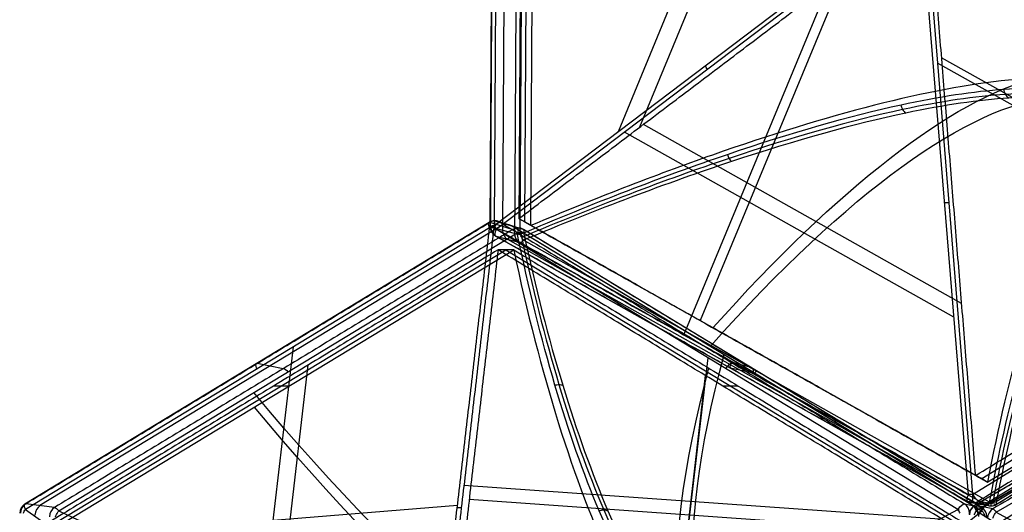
# Model space of a CAD drawing. Header units: millimetres. Extents: x -445 to 449, y -417 to 415.
# Tile 194 of 256: x -445 to -264, y 51 to 142. Entities that reach past the tile are written whole.
import ezdxf

# ---------------------------------------------------------------- set-up
doc = ezdxf.new("R2010")
doc.units = ezdxf.units.MM
doc.header["$MEASUREMENT"] = 0
doc.layers.add('Default', color=7, linetype='Continuous', true_color=0x000000)

msp = doc.modelspace()

# ---------------------------------------------------------------- linework, layer by layer
at = {"layer": 'Default', "color": 9, "true_color": 0xbfbfbf}
for p, q in [((-358.71, 103.53, -900.54), (-358.14, 206.05, -886.3)), ((-357.36, 206.27, -887.88), (-357.93, 103.74, -902.12)), ((-355.87, 204.75, -879.32), (-356.44, 102.86, -893.47)), ((-353.16, 102.1, -885.7), (-352.6, 203.33, -871.64)), ((-352.3, 104.35, -894.59), (-351.75, 203.57, -880.81)), ((-351.19, 103.72, -890.12), (-350.64, 202.94, -876.34)), ((-310.79, 180.08, -927.6), (-335.17, 120.96, -917.23)), ((-307.69, 178.8, -923.82), (-331.22, 121.78, -913.81)), ((-357.93, 103.74, -902.12), (-280.36, 162.45, -953.63)), ((-279.98, 161.78, -953.82), (-357.54, 103.07, -902.31)), ((-270.79, 54.28, -930.75), (-279.53, 161.53, -953.97)), ((-278.76, 161.55, -954.16), (-270.02, 54.3, -930.94)), ((-293.56, 150.28, -938.82), (-320.12, 86.25, -909.98)), ((-295.64, 149.92, -943.42), (-323.1, 83.7, -913.6)), ((-207.26, 96.05, -936.71), (-275.72, 134.56, -943.22)), ((-205.81, 93.82, -941.38), (-276.48, 133.56, -948.1)), ((-272.04, 89.39, -933.44), (-330.54, 122.29, -914.26)), ((-273.45, 86.85, -937.8), (-333.99, 120.89, -917.95)), ((-183.84, 109.15, -935.86), (-268.35, 57.14, -922.12)), ((-270.02, 54.3, -930.94), (-182.7, 108.05, -945.14)), ((-182.73, 108.52, -931.39), (-267.23, 56.51, -917.64)), ((-267.34, 52.75, -922.71), (-180.56, 106.16, -936.82)), ((-179.47, 105.97, -928.4), (-265.68, 52.91, -914.38)), ((-265.61, 52.47, -915.58), (-179.4, 105.53, -929.6)), ((-444.2, 52.54, -874.13), (-358.89, 104.3, -901.66)), ((-358.79, 103.28, -903.28), (-444.11, 51.52, -875.76)), ((-356.69, 103.68, -894.82), (-441.48, 52.24, -867.47)), ((-358.75, 104.31, -901.19), (-354.52, 103.01, -888.1)), ((-354.21, 102.26, -886.86), (-358.61, 103.44, -899.91)), ((-272.72, 51.52, -931.04), (-358.03, 103.28, -903.52)), ((-357.79, 104.58, -901.47), (-353.57, 103.27, -888.38)), ((-352.63, 103.01, -888.71), (-356.85, 104.31, -901.8)), ((-270, 52.24, -922.77), (-354.79, 103.68, -895.42)), ((-268.35, 57.14, -922.12), (-352.3, 104.35, -894.59)), ((-269.65, 52.3, -930.11), (-181.15, 104.05, -944.35)), ((-180.02, 103.41, -937.35), (-267.98, 51.97, -923.2)), ((-437.98, 51.26, -859.71), (-353.74, 102.36, -886.89)), ((-270.94, 52.99, -928.99), (-357.69, 101.77, -900.54)), ((-357.65, 101.76, -900.39), (-353.25, 100.58, -887.34)), ((-268.35, 51.89, -915.73), (-352.59, 102.99, -888.56)), ((-352.55, 102.36, -887.27), (-268.31, 51.26, -914.44)), ((-180.82, 103.02, -946.1), (-269.33, 51.26, -931.86)), ((-265.71, 51, -915.07), (-178.32, 102.1, -929.13)), ((-355.51, 101.18, -894.02), (-269.29, 52.7, -922.29)), ((-266.9, 52.87, -914.08), (-352.56, 101.04, -886)), ((-438.37, 49.16, -868.68), (-355.8, 99.25, -895.31)), ((-436.94, 49.16, -864.25), (-354.37, 99.25, -890.88)), ((-355.8, 99.25, -895.31), (-273.24, 49.16, -921.94)), ((-401.8, 21.66, -913.1), (-394.87, 81.39, -891.64)), ((-309.21, 80.12, -903.88), (-311.44, 81.37, -912.83)), ((-396.74, 77.4, -874.48), (-401.5, 78.38, -887.4)), ((-398.83, 20.25, -909.26), (-392.13, 78.08, -888.48)), ((-325.1, 23.66, -936.25), (-318.64, 79.39, -916.23)), ((-310.74, 77.6, -902.22), (-314.42, 78.58, -915.49)), ((-325.37, 22.19, -931.41), (-319.12, 76.13, -912.03)), ((-310.66, 76.63, -901.3), (-314.51, 77.5, -914.53)), ((-395.66, 74.21, -877.56), (-398.51, 74.21, -886.42)), ((-313.09, 74.21, -904.2), (-315.95, 74.21, -913.06)), ((-276.13, 49.71, -931.38), (-363.52, 55.94, -920.53)), ((-438.76, 51.9, -860.93), (-444.06, 52.56, -873.67)), ((-278.11, 47.33, -926.72), (-362.55, 53.35, -916.23)), ((-271.53, 52.56, -929.33), (-268.39, 51.9, -915.88)), ((-267.6, 52.41, -915.42), (-270.9, 52.97, -928.83)), ((-269.98, 52.73, -929.07), (-266.68, 52.17, -915.66)), ((-268.96, 53.03, -929.3), (-265.66, 52.47, -915.9)), ((-444.11, 51.52, -875.76), (-371.16, 0.03, -940.14)), ((-364.71, 52.23, -921.62), (-436.87, 46.41, -882.15)), ((-369.53, 0.03, -940.67), (-272.72, 51.52, -931.04)), ((-266.3, 51.64, -916.39), (-269.6, 52.3, -929.79)), ((-269.33, 51.26, -931.86), (-187.45, -0.23, -984.41))]:
    msp.add_line(p, q, dxfattribs=at)
at = {"layer": 'Default', "color": 9, "true_color": 0xbfbfbf, "extrusion": (0.704641, 0.533353, -0.467991)}
for centre in [(297.82, -899.71, 280.34), (297.82, -899.71, 225.3)]:
    msp.add_arc(centre, 2, 274.1019, 297.1537, dxfattribs=at)
at = {"layer": 'Default', "color": 9, "true_color": 0xbfbfbf, "extrusion": (0.825448, -0.493127, -0.274702)}
for centre, radius, start, end in [((-80.51, -799.82, -49.63), 80, 10.7171, 160.1073), ((-80.51, -799.82, -48.63), 81, 13.4419, 157.6698), ((-80.51, -799.82, -47.63), 80, 10.8894, 158.7846), ((-80.51, -799.82, -48.63), 79, 10.8408, 160.3674)]:
    msp.add_arc(centre, radius, start, end, dxfattribs=at)
at = {"layer": 'Default', "color": 9, "true_color": 0xbfbfbf, "extrusion": (0.838077, -0.471296, -0.274785)}
for centre, radius, start, end in [((-208.45, -795.96, -58.71), 202.52, 308.7353, 345.2235), ((-208.45, -795.96, -58.51), 197.52, 308.7798, 349.4696), ((-84.62, -965.26, -100.28), 2, 180, 246.4569), ((-84.62, -965.26, -100.28), 2, 175.3014, 180), ((-83.49, -951.5, -99.63), 2, 128.7798, 175.3014), ((-84.62, -965.26, -48.69), 2, 175.3014, 246.4569), ((-83.49, -951.5, -48.51), 2, 128.7798, 175.3014), ((-84.62, -965.26, 3.23), 2, 175.3014, 246.4569), ((-83.49, -951.5, 2.57), 2, 128.7798, 175.3014)]:
    msp.add_arc(centre, radius, start, end, dxfattribs=at)
at = {"layer": 'Default', "color": 9, "true_color": 0xbfbfbf, "extrusion": (-0.079419, 0.974272, -0.210917)}
for centre in [(264.62, -891.96, 325.74), (264.62, -891.96, 270.7)]:
    msp.add_arc(centre, 2, 272.5585, 295.6102, dxfattribs=at)
at = {"layer": 'Default', "color": 9, "true_color": 0xbfbfbf, "extrusion": (0.824206, 0.5, -0.265866)}
for centre, radius, start, end in [((273.31, -936.4, -3.93), 2, 302.7166, 13.8721), ((270.01, -923, -4.58), 2, 13.8721, 60.3937), ((273.31, -936.4, -55.84), 2, 302.7166, 13.8721), ((270.01, -923, -55.68), 2, 13.8721, 60.3937), ((368.58, -749.53, -63.29), 197.52, 195.1434, 240.3937), ((368.58, -749.53, -63.42), 202.52, 198.1384, 240.4382), ((273.31, -936.4, -107.44), 2, 302.7166, 13.8721), ((270.01, -923, -106.79), 2, 13.8721, 60.3937)]:
    msp.add_arc(centre, radius, start, end, dxfattribs=at)
at = {"layer": 'Default', "color": 9, "true_color": 0xbfbfbf}
for centre, start, end in [((-357.85, 102.59, -901.66), 90, 121.1493), ((-356.71, 103.52, -900.54), 179.7121, 180), ((-356.71, 103.52, -900.54), 180, 240.6486), ((-357.85, 102.59, -901.66), 72.7897, 90), ((-353.63, 101.28, -888.56), 58.7897, 72.7897), ((-443.16, 50.83, -874.13), 121.2325, 180), ((-269.96, 54.73, -928.99), 240.6843, 260.4472), ((-268.64, 50.57, -930.11), 120.3254, 180), ((-269.39, 50.18, -915.73), 0, 58.755), ((-266.66, 54.17, -915.58), 260.4194, 270), ((-266.66, 54.17, -915.58), 270, 301.6075)]:
    msp.add_arc(centre, 2, start, end, dxfattribs=at)
at = {"layer": 'Default', "color": 9, "true_color": 0xbfbfbf, "extrusion": (0.005497, 0.990479, 0.137558)}
for centre, start, end in [((357.28, -905.95, -23.31), 307.4504, 18.6059), ((352.88, -892.87, -22.65), 18.6059, 65.1275)]:
    msp.add_arc(centre, 2, start, end, dxfattribs=at)
at = {"layer": 'Default', "color": 9, "true_color": 0xbfbfbf, "extrusion": (0.108432, 0.935546, 0.336149)}
for centre in [(367.28, -869.59, -245.92), (367.28, -869.59, -300.94)]:
    msp.add_arc(centre, 2, 277.4981, 300.5498, dxfattribs=at)
at = {"layer": 'Default', "color": 9, "true_color": 0xbfbfbf, "extrusion": (0.305616, -0.094709, 0.947433)}
for centre in [(-7.94, 64.13, -973.34), (-7.94, 64.13, -966.46), (-7.94, 64.13, -959.52)]:
    msp.add_arc(centre, 2, 346.4742, 46.2509, dxfattribs=at)
at = {"layer": 'Default', "color": 9, "true_color": 0xbfbfbf, "extrusion": (0, 1, 0)}
for start, end in [(303.5908, 0), (0, 2.2837)]:
    msp.add_arc((356.71, -900.54, 103.52), 2, start, end, dxfattribs=at)
at = {"layer": 'Default', "color": 9, "true_color": 0xbfbfbf, "extrusion": (0.318232, -0.085085, 0.944187)}
for centre in [(7.87, 53.97, -972.61), (7.87, 53.97, -965.7), (7.87, 53.97, -958.79)]:
    msp.add_arc(centre, 2, 106.3899, 166.1666, dxfattribs=at)
at = {"layer": 'Default', "color": 9, "true_color": 0xbfbfbf, "extrusion": (0.824206, -0.5, -0.265866)}
for centre, radius, start, end in [((-97.89, -964.69, -106.52), 2, 284.3924, 293.6657), ((-97.89, -964.69, -106.52), 2, 293.6657, 355.5479), ((-96.82, -950.93, -105.86), 2, 355.5479, 42.0695), ((51.29, -817.25, -61.17), 197.52, 176.8192, 222.0695), ((-97.89, -964.69, -54.78), 2, 284.3924, 355.5479), ((51.29, -817.25, -61.32), 202.52, 176.7448, 222.114), ((-96.82, -950.93, -54.7), 2, 355.5479, 42.0695), ((-97.89, -964.69, -3), 2, 284.3924, 355.5479), ((-96.82, -950.93, -3.66), 2, 355.5479, 42.0695)]:
    msp.add_arc(centre, radius, start, end, dxfattribs=at)
at = {"layer": 'Default', "color": 9, "true_color": 0xbfbfbf, "extrusion": (1, 0, 0)}
for centre, start, end in [((102.59, -901.66, -357.85), 298.001, 0), ((102.59, -901.66, -357.85), 0, 5.6914), ((101.28, -888.56, -353.63), 5.6914, 56.4925), ((54.73, -928.99, -269.96), 182.3743, 255.1911), ((54.17, -915.58, -266.66), 131.969, 180), ((50.83, -929.18, -272.53), 280.5825, 297.9816), ((54.17, -915.58, -266.66), 180, 182.3873)]:
    msp.add_arc(centre, 2, start, end, dxfattribs=at)
at = {"layer": 'Default', "color": 9, "true_color": 0xbfbfbf, "extrusion": (0.843574, 0.519183, -0.137227)}
for centre, start, end in [((188.11, -947.81, -71.83), 189.1966, 260.3521), ((185.9, -934.18, -71.18), 142.675, 189.1966)]:
    msp.add_arc(centre, 2, start, end, dxfattribs=at)
at = {"layer": 'Default', "color": 9, "true_color": 0xbfbfbf, "extrusion": (0.383675, -0.047354, 0.922253)}
for centre in [(-3.84, 73.45, -978.61), (-3.84, 73.45, -971.68), (-3.84, 73.45, -964.79)]:
    msp.add_arc(centre, 2, 36.7172, 96.4939, dxfattribs=at)
at = {"layer": 'Default', "color": 9, "true_color": 0xbfbfbf, "extrusion": (0.227556, -0.047354, 0.972613)}
for centre in [(-5.76, 53.61, -968.15), (-5.76, 53.61, -961.24), (-5.76, 53.61, -954.33)]:
    msp.add_arc(centre, 2, 281.4421, 341.2189, dxfattribs=at)
at = {"layer": 'Default', "color": 9, "true_color": 0xbfbfbf, "extrusion": (0.238858, -0.040449, 0.970212)}
for centre, start, end in [((8.89, 42.05, -968.01), 161.0275, 220.8042), ((8.89, 42.05, -961.09), 161.0275, 220.8042), ((8.89, 42.05, -954.19), 161.0275, 189.9009), ((8.89, 42.05, -954.19), 189.9009, 220.8042)]:
    msp.add_arc(centre, 2, start, end, dxfattribs=at)
at = {"layer": 'Default', "color": 9, "true_color": 0xbfbfbf, "extrusion": (0.66265, -0.467773, -0.584878)}
msp.add_arc((-214.04, -937.93, 193.82), 2, 247.5656, 270.6174, dxfattribs=at)
at = {"layer": 'Default', "color": 9, "true_color": 0xbfbfbf, "extrusion": (0.879515, 0.467773, 0.087419)}
msp.add_arc((172.85, -906.67, -297.15), 2, 267.338, 290.3898, dxfattribs=at)
at = {"layer": 'Default', "color": 9, "true_color": 0xbfbfbf, "extrusion": (0.239103, -0.047354, 0.969839)}
for centre in [(-2.59, 38.39, -968.68), (-2.59, 38.39, -961.75), (-2.59, 38.39, -954.87)]:
    msp.add_arc(centre, 2, 41.0961, 100.8728, dxfattribs=at)
at = {"layer": 'Default', "color": 9, "true_color": 0xbfbfbf, "extrusion": (0.855031, 0.5, -0.137558)}
for centre, start, end in [((179.26, -949.66, -76.47), 298.1535, 9.309), ((177.03, -936.03, -75.82), 9.309, 55.8305)]:
    msp.add_arc(centre, 2, start, end, dxfattribs=at)
at = {"layer": 'Default', "color": 9, "true_color": 0xbfbfbf, "extrusion": (0.743819, -0.467773, -0.477412)}
msp.add_arc((-100.21, -938.69, 220.57), 2, 253.2884, 276.3402, dxfattribs=at)
at = {"layer": 'Default', "color": 9, "true_color": 0xbfbfbf}
for points, degree in [([(-358.61, 103.44, -899.91), (-358.32, 154.7, -892.79), (-358.04, 205.97, -885.67)], 2), ([(-353.65, 203.49, -872.8), (-353.93, 152.88, -879.83), (-354.21, 102.26, -886.86)], 2), ([(-352.87, 204.2, -885.29), (-353.14, 154.59, -892.18), (-353.42, 104.98, -899.07)], 2), ([(-353.42, 104.98, -899.07), (-315.69, 133.53, -924.12), (-277.96, 162.09, -949.18)], 2), ([(-182.7, 108.05, -945.14), (-230.5, 134.94, -949.69), (-278.31, 161.83, -954.23)], 2), ([(-269.46, 57.76, -926.59), (-273.71, 109.93, -937.88), (-277.96, 162.09, -949.18)], 2), ([(-184.95, 109.77, -940.34), (-231.46, 135.93, -944.76), (-277.96, 162.09, -949.18)], 2), ([(-277.92, 162.52, -954.23), (-230.11, 135.63, -949.69), (-182.3, 108.74, -945.14)], 2), ([(-264.3, 128.77, -799.42), (-264.27, 128.44, -799.43), (-264.08, 127.78, -799.51), (-263.63, 127.31, -799.74), (-263.37, 127.15, -799.88)], 3), ([(-283.19, 125.9, -827.64), (-283.14, 125.59, -827.63), (-282.93, 124.99, -827.69), (-282.54, 124.54, -827.93), (-282.32, 124.38, -828.07)], 3), ([(-315.09, 116.8, -860.27), (-315.02, 116.54, -860.25), (-314.81, 116.03, -860.3), (-314.5, 115.63, -860.51), (-314.33, 115.47, -860.65)], 3), ([(-269.46, 57.76, -926.59), (-227.21, 83.77, -933.47), (-184.95, 109.77, -940.34)], 2), ([(-181.64, 106.77, -943.51), (-225.3, 79.9, -936.41), (-268.96, 53.03, -929.3)], 2), ([(-353.42, 104.98, -899.07), (-311.44, 81.37, -912.83), (-269.46, 57.76, -926.59)], 2), ([(-351.19, 103.72, -890.12), (-352.3, 104.35, -894.59), (-353.42, 104.98, -899.07)], 2), ([(-265.66, 52.47, -915.9), (-222.55, 79, -922.91), (-179.45, 105.53, -929.92)], 2), ([(-444.06, 52.56, -873.67), (-401.4, 78.44, -887.43), (-358.75, 104.31, -901.19)], 2), ([(-370.73, 0.3, -940.28), (-364.76, 51.79, -921.78), (-358.79, 103.28, -903.28)], 2), ([(-358.03, 103.28, -903.52), (-364, 51.79, -922.02), (-369.97, 0.3, -940.53)], 2), ([(-356.85, 104.31, -901.8), (-314.19, 78.44, -915.56), (-271.53, 52.56, -929.33)], 2), ([(-267.23, 56.51, -917.64), (-309.21, 80.12, -903.88), (-351.19, 103.72, -890.12)], 2), ([(-269.6, 52.3, -929.79), (-225.35, 78.17, -936.91), (-181.1, 104.05, -944.03)], 2), ([(-354.52, 103.01, -888.1), (-396.64, 77.45, -874.51), (-438.76, 51.9, -860.93)], 2), ([(-270.9, 52.97, -928.83), (-314.27, 77.36, -914.61), (-357.65, 101.76, -900.39)], 2), ([(-357.54, 103.07, -902.31), (-314.17, 78.67, -916.53), (-270.79, 54.28, -930.75)], 2), ([(-353.74, 102.36, -886.89), (-353.53, 102.4, -886.9), (-353.11, 102.44, -886.97), (-352.73, 102.4, -887.16), (-352.55, 102.36, -887.27)], 3), ([(-352.56, 101.04, -886), (-352.67, 101.18, -885.89), (-352.89, 101.51, -885.73), (-353.08, 101.9, -885.69), (-353.16, 102.1, -885.7)], 3), ([(-268.39, 51.9, -915.88), (-310.51, 77.45, -902.3), (-352.63, 103.01, -888.71)], 2), ([(-178.91, 102.74, -930.45), (-222.6, 77.19, -923.42), (-266.3, 51.64, -916.39)], 2), ([(-353.25, 100.58, -887.34), (-310.43, 76.5, -901.38), (-267.6, 52.41, -915.42)], 2), ([(-357.23, 99.25, -899.74), (-398.51, 74.21, -886.42), (-439.8, 49.16, -873.11)], 2), ([(-357.23, 99.25, -899.74), (-363.04, 49.16, -917.74), (-368.84, -0.92, -935.73)], 2), ([(-274.66, 49.16, -926.37), (-315.95, 74.21, -913.06), (-357.23, 99.25, -899.74)], 2), ([(-354.37, 99.25, -890.88), (-355.8, 99.25, -895.31), (-357.23, 99.25, -899.74)], 2), ([(-354.37, 99.25, -890.88), (-313.09, 74.21, -904.2), (-271.81, 49.16, -917.51)], 2), ([(-179.82, 98.99, -942.36), (-222.64, 73.95, -935.47), (-265.47, 48.9, -928.58)], 2), ([(-346.79, 74.38, -864.93), (-346.54, 74.45, -864.94), (-346.03, 74.52, -865.03), (-345.57, 74.45, -865.25), (-345.36, 74.38, -865.39)], 3), ([(-269.46, 57.76, -926.59), (-268.35, 57.14, -922.12), (-267.23, 56.51, -917.64)], 2), ([(-338.66, 51.29, -839.42), (-338.39, 51.39, -839.43), (-337.81, 51.5, -839.54), (-337.28, 51.39, -839.79), (-337.05, 51.29, -839.94)], 3), ([(-266.33, 49.91, -914.97), (-266.25, 50.11, -914.93), (-266.07, 50.5, -914.9), (-265.83, 50.84, -914.99), (-265.71, 51, -915.07)], 3)]:
    msp.add_open_spline(points, degree=degree, dxfattribs=at)
for points, knots in [([(-245.53, 130.04, -770.08), (-250.26, 131.05, -783.23), (-256.3, 131.17, -795.82), (-270.6, 129.72, -819.56), (-278.89, 128.15, -830.72), (-297.25, 123.47, -851.21), (-307.26, 120.38, -860.47), (-328.45, 112.94, -876.89), (-339.64, 108.59, -884.05), (-351.19, 103.72, -890.12)], [709.935271, 709.935271, 709.935271, 709.935271, 752.393429, 752.393429, 794.836471, 794.836471, 837.156731, 837.156731, 879.495751, 879.495751, 879.495751, 879.495751]), ([(-353.16, 102.1, -885.7), (-339.65, 107.85, -878.58), (-314.05, 117.74, -861.49), (-284.56, 126.15, -831.32), (-263.47, 129.36, -799.81), (-254.12, 128.94, -779.36), (-250.34, 128.15, -768.88)], [-189.353565, -189.353565, -189.353565, -189.353565, -142.168751, -94.983926, -59.595307, -24.206688, -24.206688, -24.206688, -24.206688]), ([(-250.08, 127.17, -769.07), (-253.85, 127.96, -779.52), (-263.19, 128.4, -799.94), (-284.26, 125.28, -831.4), (-313.74, 116.99, -861.55), (-339.36, 107.22, -878.64), (-352.88, 101.53, -885.76)], [0.016308, 0.016308, 0.016308, 0.016308, 35.008569, 70.017138, 116.69523, 163.373323, 163.373323, 163.373323, 163.373323]), ([(-249.38, 126.47, -769.36), (-253.17, 127.27, -779.83), (-262.54, 127.72, -800.27), (-283.69, 124.63, -831.75), (-313.29, 116.4, -861.86), (-338.99, 106.7, -878.91), (-352.56, 101.04, -886)], [-1314.671432, -1314.671432, -1314.671432, -1314.671432, -1279.28282, -1243.894199, -1196.709371, -1149.524555, -1149.524555, -1149.524555, -1149.524555]), ([(-267.23, 56.51, -917.64), (-265.27, 66.76, -908.44), (-263.06, 76.17, -898.34), (-258.2, 92.8, -876.56), (-255.54, 100.02, -864.88), (-249.84, 111.82, -840.24), (-246.82, 116.34, -827.35), (-240.53, 122.3, -800.99), (-237.26, 123.74, -787.49), (-233.92, 123.51, -773.89)], [-879.495751, -879.495751, -879.495751, -879.495751, -837.156731, -837.156731, -794.836471, -794.836471, -752.393429, -752.393429, -709.935271, -709.935271, -709.935271, -709.935271]), ([(-266.9, 52.87, -914.08), (-265.22, 61.89, -905.98), (-261.5, 78.37, -888.54), (-254.31, 99.87, -856.23), (-245.39, 115.06, -817.69), (-238.39, 118.52, -788.58), (-234.85, 118.3, -774.12)], [-189.353565, -189.353565, -189.353565, -189.353565, -153.964953, -118.576332, -71.391504, -24.206688, -24.206688, -24.206688, -24.206688]), ([(-266.27, 52.82, -914.16), (-264.55, 61.83, -906.06), (-260.75, 78.28, -888.64), (-253.45, 99.72, -856.35), (-244.45, 114.85, -817.86), (-237.43, 118.28, -788.8), (-233.88, 118.06, -774.38)], [0, 0, 0, 0, 35.012927, 70.025853, 116.709755, 163.377347, 163.377347, 163.377347, 163.377347]), ([(-232.92, 118.35, -774.59), (-236.48, 118.57, -789.04), (-243.54, 115.12, -818.14), (-252.63, 99.92, -856.64), (-260.04, 78.41, -888.9), (-263.92, 61.93, -906.3), (-265.68, 52.91, -914.38)], [-1314.671432, -1314.671432, -1314.671432, -1314.671432, -1267.486616, -1220.301788, -1184.913167, -1149.524555, -1149.524555, -1149.524555, -1149.524555]), ([(-313.13, 18.13, -759.79), (-317.66, 19.92, -773.86), (-326.6, 27.38, -801.66), (-337.92, 47.78, -837.04), (-346.98, 73.56, -865.52), (-351.64, 92.31, -880.23), (-353.74, 102.36, -886.89)], [-1314.671432, -1314.671432, -1314.671432, -1314.671432, -1267.48661, -1220.301788, -1184.913171, -1149.524555, -1149.524555, -1149.524555, -1149.524555]), ([(-353.12, 102.42, -887), (-350.98, 92.38, -880.35), (-346.24, 73.66, -865.65), (-337.06, 47.94, -837.2), (-325.66, 27.61, -801.87), (-316.71, 20.18, -774.12), (-312.18, 18.4, -760.08)], [0, 0, 0, 0, 35.012924, 70.025848, 116.709747, 163.377336, 163.377336, 163.377336, 163.377336]), ([(-352.55, 102.36, -887.27), (-350.37, 92.31, -880.64), (-345.55, 73.56, -865.98), (-336.27, 47.78, -837.57), (-324.78, 27.38, -802.24), (-315.78, 19.92, -774.46), (-311.24, 18.13, -760.4)], [-189.353565, -189.353565, -189.353565, -189.353565, -153.964948, -118.576332, -71.39151, -24.206688, -24.206688, -24.206688, -24.206688]), ([(-354.37, 99.25, -890.88), (-351.94, 87.82, -883.33), (-349.18, 77.1, -874.79), (-343.08, 57.61, -855.88), (-339.74, 48.84, -845.52), (-332.54, 33.73, -823.19), (-328.7, 27.46, -811.29), (-320.7, 17.9, -786.5), (-316.54, 14.59, -773.58), (-312.27, 12.93, -760.35)], [-879.495751, -879.495751, -879.495751, -879.495751, -837.156724, -837.156724, -794.836466, -794.836466, -752.393427, -752.393427, -709.935271, -709.935271, -709.935271, -709.935271]), ([(-265.68, 52.91, -914.38), (-265.87, 52.85, -914.28), (-266.27, 52.8, -914.13), (-266.69, 52.83, -914.08), (-266.9, 52.87, -914.08)], [-1.273767, -1.273767, -1.273767, -1.273767, -0.636884, 0, 0, 0, 0]), ([(-438.57, 50.18, -859.52), (-438.49, 50.37, -859.49), (-438.31, 50.76, -859.49), (-438.09, 51.11, -859.62), (-437.98, 51.26, -859.71)], [-1.273767, -1.273767, -1.273767, -1.273767, -0.636884, 0, 0, 0, 0]), ([(-437.98, 51.26, -859.71), (-424.04, 44.61, -854.43), (-397.38, 32.51, -840.73), (-365.91, 20.05, -814.17), (-342.7, 12.55, -784.98), (-331.93, 10.13, -765.37), (-327.42, 9.47, -755.19)], [-189.353565, -189.353565, -189.353565, -189.353565, -142.168751, -94.983926, -59.595307, -24.206688, -24.206688, -24.206688, -24.206688]), ([(-296.95, 9.47, -765.01), (-300.01, 10.35, -779.55), (-302.8, 14.06, -809.33), (-295.88, 26.94, -861.25), (-280.65, 41.28, -895.8), (-268.31, 51.26, -914.44)], [-1314.671432, -1314.671432, -1314.671432, -1314.671432, -1267.486618, -1220.301793, -1149.524555, -1149.524555, -1149.524555, -1149.524555]), ([(-268.31, 51.26, -914.44), (-268.17, 51.11, -914.43), (-267.92, 50.76, -914.45), (-267.77, 50.37, -914.56), (-267.72, 50.18, -914.63)], [-1.273767, -1.273767, -1.273767, -1.273767, -0.636884, 0, 0, 0, 0]), ([(-265.71, 51, -915.07), (-252.74, 44.35, -907.73), (-228.47, 32.25, -890.13), (-201.4, 19.79, -859.11), (-182.89, 12.28, -826.73), (-175.23, 9.87, -805.71), (-172.31, 9.2, -794.96)], [-189.353565, -189.353565, -189.353565, -189.353565, -142.168743, -94.983921, -59.595304, -24.206688, -24.206688, -24.206688, -24.206688])]:
    msp.add_open_spline(points, degree=3, knots=knots, dxfattribs=at)

doc.saveas('drawing.dxf')
